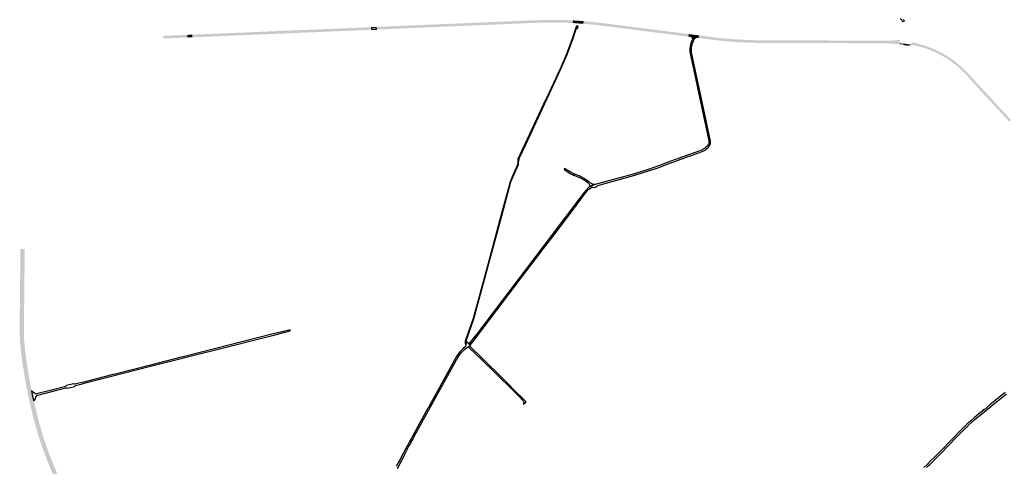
# Model space of a CAD drawing. Header units: metres. Extents: x 124582 to 143330, y 393481 to 406815.
# Tile 103 of 134: x 133307 to 135881, y 401345 to 402512. Entities that reach past the tile are written whole.
import ezdxf

# ---------------------------------------------------------------- set-up
doc = ezdxf.new("R2010")
doc.units = ezdxf.units.M
doc.header["$MEASUREMENT"] = 0
for name, color, linetype, lineweight in [('ir-ARC-asfalt-bestaande fietspaden-niet te inspecteren', 21, 'Continuous', 0), ('ir-ARC-asfalt-bestaande wegen-niet te inspecteren', 151, 'Continuous', 0), ('ir-ARC-asfalt-hoofdwegen-te inspecteren', 5, 'Continuous', 0), ('ir-ARC-fietspaden naastliggend- te inspecteren', 1, 'Continuous', 0)]:
    doc.layers.add(name, color=color, linetype=linetype, lineweight=lineweight)

msp = doc.modelspace()

# ---------------------------------------------------------------- hatches: boundary and pattern name
at = {"layer": 'ir-ARC-asfalt-hoofdwegen-te inspecteren', "linetype": 'Continuous', "lineweight": 13}
for points in [[(134239.298, 402488.091), (134239.155, 402491.801), (134280.864, 402493.459), (134395.058, 402498.319), (134495.282, 402502.552), (134580.949, 402506.202), (134580.776, 402502.625), (134495.282, 402498.892), (134395.837, 402494.755), (134281.643, 402489.895)], [(134580.776, 402502.625), (134580.949, 402506.202), (134657.807, 402509.18), (134683.526, 402509.959), (134716.727, 402509.969), (134730.246, 402509.528), (134746.859, 402508.985), (134749.566, 402508.83), (134753.183, 402508.6), (134752.978, 402505.061), (134749.466, 402505.312), (134746.757, 402505.424), (134730.246, 402505.964), (134716.727, 402506.406), (134683.526, 402506.396), (134657.807, 402505.616)], [(134780.718, 402503.054), (134775.428, 402503.538), (134765.995, 402504.232), (134762.681, 402504.476), (134752.978, 402505.061), (134753.183, 402508.6), (134762.681, 402508.072), (134765.995, 402507.828), (134775.428, 402507.133), (134781.033, 402506.621)], [(135055.239, 402469.334), (135039.745, 402471.325), (135018.478, 402474.037), (134999.425, 402476.554), (134980.204, 402478.643), (134961.332, 402481.305), (134938.497, 402484.299), (134919.307, 402486.773), (134902.435, 402488.98), (134889.681, 402490.61), (134870.774, 402493.043), (134855.942, 402494.909), (134837.137, 402497.355), (134822.27, 402499.141), (134807.484, 402500.774), (134794.755, 402502.03), (134780.718, 402503.054), (134781.033, 402506.621), (134798.144, 402505.332), (134816.894, 402503.363), (134833.484, 402501.485), (134850.229, 402499.385), (134864.929, 402497.528), (134890.057, 402494.362), (134906.826, 402492.273), (134925.766, 402489.776), (134948.449, 402486.83), (134969.417, 402484.089), (134983.909, 402481.952), (135004.831, 402479.576), (135021.469, 402477.355), (135042.19, 402474.635), (135055.721, 402472.869)], [(133682.61, 402464.615), (133682.481, 402468.227), (133683.084, 402468.241), (133704.524, 402469.168), (133727.48, 402470.207), (133744.802, 402470.968), (133744.944, 402467.336), (133727.633, 402466.585), (133704.688, 402465.526), (133688.332, 402464.81), (133683.225, 402464.629)], [(133745.001, 402465.881), (133744.944, 402467.336), (133744.802, 402470.968), (133744.733, 402472.73), (133757.928, 402473.319), (133758.012, 402471.491), (133758.174, 402467.97), (133758.243, 402466.481)], [(133758.174, 402467.97), (133758.012, 402471.491), (133918.174, 402478.25), (133994.497, 402481.371), (134000.349, 402481.615), (134073.511, 402484.515), (134075.362, 402484.593), (134226.211, 402491.302), (134226.354, 402487.646), (134075.529, 402480.873), (133999.177, 402478.075), (133849.367, 402471.681)], [(135069.236, 402457.449), (135065.046, 402459.263), (135065.059, 402460.314), (135064.815, 402461.336), (135064.294, 402462.776), (135063.622, 402464.631), (135062.999, 402465.859), (135062.564, 402466.505), (135062.064, 402466.993), (135061.415, 402467.25), (135055.079, 402468.158), (135055.239, 402469.334), (135055.721, 402472.869), (135082.566, 402469.364), (135082.123, 402465.878), (135081.983, 402464.772), (135080.34, 402464.937), (135078.759, 402465.009), (135077.211, 402464.684), (135075.792, 402463.984), (135073.257, 402462.518), (135072.417, 402461.817), (135071.724, 402460.969), (135070.291, 402458.941)], [(135607.569, 402450.495), (135582.739, 402451.465), (135575.708, 402451.799), (135569.326, 402451.979), (135563.027, 402452.046), (135540.152, 402452.219), (135513.067, 402452.399), (135490.127, 402452.475), (135462.895, 402452.524), (135433.082, 402452.566), (135397.569, 402452.698), (135374.625, 402452.841), (135349.512, 402452.92), (135322.717, 402452.98), (135304.008, 402452.954), (135281.034, 402452.954), (135260.106, 402453), (135247.651, 402453.117), (135233.261, 402453.301), (135218.853, 402453.636), (135208.593, 402453.962), (135200.495, 402454.289), (135192.29, 402454.689), (135184.052, 402455.174), (135175.898, 402455.723), (135161.718, 402456.767), (135153.523, 402457.496), (135145.437, 402458.264), (135137.337, 402459.078), (135129.298, 402459.981), (135120.924, 402460.979), (135104.19, 402463.131), (135082.123, 402465.878), (135082.566, 402469.364), (135093.965, 402468.074), (135112.885, 402465.766), (135133.877, 402463.233), (135142.188, 402462.302), (135150.592, 402461.453), (135156.828, 402460.869), (135165.231, 402460.162), (135173.627, 402459.549), (135182.038, 402458.993), (135190.476, 402458.47), (135198.907, 402458.003), (135207.304, 402457.651), (135217.793, 402457.356), (135236.914, 402457.053), (135255.904, 402456.833), (135274.655, 402456.684), (135295.724, 402456.598), (135314.557, 402456.581), (135337.48, 402456.557), (135352.117, 402456.557), (135377.327, 402456.484), (135408.952, 402456.356), (135434.176, 402456.276), (135457.414, 402456.196), (135475.624, 402456.143), (135499.874, 402456.005), (135533.175, 402455.878), (135561.751, 402455.815), (135583.709, 402455.859), (135607.832, 402457.444)], [(135717.245, 402419.145), (135704.711, 402425.624), (135691.841, 402431.408), (135678.674, 402436.48), (135665.25, 402440.825), (135651.608, 402444.429), (135637.845, 402447.24), (135639.074, 402453.507), (135653.034, 402450.491), (135666.798, 402446.739), (135680.344, 402442.26), (135693.632, 402437.069), (135706.626, 402431.18), (135719.289, 402424.608)], [(135818.779, 402327.459), (135808.862, 402338.198), (135793.608, 402354.954), (135784.315, 402365.875), (135774.43, 402376.263), (135763.983, 402386.086), (135753.006, 402395.313), (135741.534, 402403.916), (135729.601, 402411.868), (135717.245, 402419.145), (135719.289, 402424.608), (135730.584, 402417.995), (135741.544, 402410.84), (135752.142, 402403.159), (135762.353, 402394.971), (135772.153, 402386.295), (135781.518, 402377.152), (135790.427, 402367.563), (135813.431, 402342.765), (135823.468, 402331.782)], [(135893.768, 402246.254), (135824.952, 402320.774), (135818.779, 402327.459), (135823.468, 402331.782), (135828.771, 402326.075), (135829.886, 402324.874), (135859.295, 402292.998), (135887.765, 402262.18), (135894.642, 402254.77), (135898.527, 402250.546)], [(133333.128, 401519.324), (133328.61, 401541.107), (133325.705, 401555.983), (133323.287, 401569.15), (133319.538, 401590.484), (133314.537, 401624.123), (133313.75, 401629.952), (133310.689, 401657.371), (133310.333, 401661.308), (133309.35, 401676.997), (133308.818, 401692.707), (133308.64, 401719.491), (133308.803, 401738.135), (133309.083, 401763.372), (133309.337, 401784.373), (133309.533, 401805.547), (133309.736, 401825.437), (133310.049, 401852.597), (133310.296, 401877.454), (133310.575, 401901.51), (133310.67, 401912.923), (133317.827, 401912.876), (133317.806, 401910.792), (133317.577, 401890.822), (133317.343, 401868.177), (133317.083, 401846.868), (133316.856, 401827.15), (133316.612, 401803.309), (133316.178, 401759.121), (133315.925, 401734.95), (133315.692, 401715.134), (133315.839, 401695.317), (133316.031, 401685.779), (133317.052, 401666.658), (133318.816, 401647.591), (133319.491, 401641.777), (133321.932, 401622.664), (133324.751, 401603.603), (133326.951, 401590.218), (133329.113, 401577.239), (133334.644, 401547.309), (133337.887, 401530.848), (133340.071, 401520.824)], [(133439.054, 401234.95), (133427.45, 401257.348), (133416.287, 401279.97), (133413.673, 401285.342), (133397.217, 401320.898), (133395.342, 401325.109), (133389.253, 401339.039), (133383.415, 401353.076), (133371.983, 401382.786), (133365.63, 401400.442), (133359.779, 401418.271), (133358.347, 401422.731), (133353.974, 401437.52), (133349.804, 401452.367), (133342.422, 401480.554), (133340.473, 401488.097), (133333.128, 401519.324), (133340.071, 401520.824), (133341.296, 401515.199), (133344.429, 401502.096), (133348.787, 401484.36), (133353.392, 401466.687), (133354.813, 401461.391), (133363.844, 401429.224), (133365.002, 401425.332), (133370.201, 401409.06), (133375.843, 401392.937), (133377.695, 401387.667), (133383.472, 401372.308), (133389.48, 401357.037), (133392.928, 401348.608), (133400.977, 401329.804), (133407.608, 401315.051), (133422.199, 401283.995), (133430.202, 401267.667), (133437.616, 401252.89), (133445.233, 401238.217)]]:
    msp.add_hatch(color=5, dxfattribs=at).paths.add_polyline_path(points)
at = {"layer": 'ir-ARC-fietspaden naastliggend- te inspecteren', "linetype": 'Continuous', "lineweight": 30}
for points in [[(134239.155, 402491.801), (134239.085, 402493.64), (134258.403, 402494.467), (134303.531, 402496.381), (134309.826, 402496.687), (134328.544, 402497.495), (134348.444, 402498.297), (134364.483, 402498.957), (134370.553, 402499.251), (134389.756, 402499.955), (134408.96, 402500.781), (134429.594, 402501.597), (134448.886, 402502.445), (134468.716, 402503.226), (134489.527, 402504.086), (134515.772, 402505.293), (134522.668, 402505.498), (134543.566, 402506.445), (134573.826, 402507.69), (134581.036, 402508.001), (134580.949, 402506.202), (134495.282, 402502.552), (134395.058, 402498.319), (134280.864, 402493.459)], [(134239.348, 402486.774), (134239.298, 402488.091), (134281.643, 402489.895), (134395.837, 402494.755), (134495.282, 402498.892), (134580.776, 402502.625), (134580.7, 402501.045), (134549.647, 402499.732), (134531.089, 402499.009), (134511.758, 402498.16), (134491.261, 402497.294), (134470.535, 402496.463), (134450.026, 402495.614), (134431.435, 402494.832), (134411.297, 402493.969), (134392.655, 402493.182), (134373.338, 402492.378), (134352.315, 402491.464), (134333.381, 402490.681), (134313.895, 402489.899), (134294.612, 402489.071), (134287.542, 402488.768), (134270.737, 402488.022)], [(134580.7, 402501.045), (134580.776, 402502.625), (134657.807, 402505.616), (134683.526, 402506.396), (134716.727, 402506.406), (134730.246, 402505.964), (134746.757, 402505.424), (134749.466, 402505.312), (134752.978, 402505.061), (134752.902, 402503.751), (134735.007, 402504.533), (134734.555, 402504.553), (134725.835, 402504.873), (134714.43, 402505.101), (134694.671, 402505.149), (134680.685, 402504.958), (134664.026, 402504.521), (134646.355, 402503.824), (134628.12, 402503.009), (134608.929, 402502.238)], [(134580.949, 402506.202), (134581.036, 402508.001), (134593.212, 402508.527), (134613.635, 402509.304), (134653.497, 402510.96), (134672.692, 402511.625), (134690.793, 402511.934), (134702.648, 402511.962), (134703.082, 402511.963), (134703.669, 402511.957), (134714.731, 402511.835), (134715.371, 402511.828), (134715.846, 402511.816), (134727.657, 402511.528), (134753.301, 402510.625), (134753.183, 402508.6), (134749.566, 402508.83), (134746.859, 402508.985), (134730.246, 402509.528), (134716.727, 402509.969), (134683.526, 402509.959), (134657.807, 402509.18)], [(134780.595, 402501.668), (134771.672, 402502.255), (134770.707, 402502.294), (134757.193, 402503.425), (134756.569, 402503.538), (134752.902, 402503.751), (134752.978, 402505.061), (134762.681, 402504.476), (134765.995, 402504.232), (134775.428, 402503.538), (134780.718, 402503.054)], [(134781.033, 402506.621), (134775.428, 402507.133), (134765.995, 402507.828), (134762.681, 402508.072), (134753.183, 402508.6), (134753.301, 402510.625), (134760.095, 402510.206), (134777.708, 402508.968), (134781.207, 402508.588)], [(135055.079, 402468.158), (135045.147, 402469.37), (135037.842, 402470.261), (135019.761, 402472.621), (135004.679, 402474.516), (134997.032, 402475.514), (134980.56, 402477.632), (134961.805, 402479.945), (134939.249, 402482.787), (134923.522, 402484.736), (134911.749, 402486.297), (134892.992, 402488.708), (134872.465, 402491.359), (134827.666, 402497.089), (134827.545, 402497.104), (134820.956, 402497.899), (134820.66, 402497.935), (134798.834, 402500.241), (134780.595, 402501.668), (134780.718, 402503.054), (134794.755, 402502.03), (134807.484, 402500.774), (134822.27, 402499.141), (134837.137, 402497.355), (134855.942, 402494.909), (134870.774, 402493.043), (134889.681, 402490.61), (134902.435, 402488.98), (134919.307, 402486.773), (134938.497, 402484.299), (134961.332, 402481.305), (134980.204, 402478.643), (134999.425, 402476.554), (135018.478, 402474.037), (135039.745, 402471.325), (135055.239, 402469.334)], [(135055.721, 402472.869), (135042.19, 402474.635), (135021.469, 402477.355), (135004.831, 402479.576), (134983.909, 402481.952), (134969.417, 402484.089), (134948.449, 402486.83), (134925.766, 402489.776), (134906.826, 402492.273), (134890.057, 402494.362), (134864.929, 402497.528), (134850.229, 402499.385), (134833.484, 402501.485), (134816.894, 402503.363), (134798.144, 402505.332), (134781.033, 402506.621), (134781.207, 402508.588), (134806.401, 402506.379), (134823.745, 402504.428), (134841.444, 402502.26), (134859.226, 402500.022), (134877.355, 402497.719), (134895.644, 402495.383), (134914.772, 402492.959), (134945.141, 402489.068), (134951.967, 402488.195), (134955.042, 402487.819), (134992.167, 402483.041), (135014.512, 402480.133), (135034.406, 402477.558), (135055.988, 402474.832)], [(133682.481, 402468.227), (133682.415, 402470.055), (133683.982, 402470.116), (133716.915, 402471.599), (133717.154, 402471.607), (133721.523, 402471.749), (133744.733, 402472.73), (133744.802, 402470.968), (133727.48, 402470.207), (133704.524, 402469.168), (133683.084, 402468.241)], [(133758.012, 402471.491), (133757.928, 402473.319), (133777.479, 402474.114), (133797.049, 402474.93), (133817.664, 402475.771), (133847.174, 402476.998), (133859.247, 402477.5), (133878.378, 402478.323), (133898.359, 402479.151), (133910.944, 402479.738), (133917.429, 402479.994), (133938.071, 402480.802), (133957.108, 402481.687), (133977.142, 402482.507), (133990.819, 402483.095), (133991.321, 402483.27), (134003.41, 402483.812), (134004.222, 402483.877), (134004.759, 402483.687), (134034.935, 402484.981), (134053.024, 402485.687), (134066.352, 402486.249), (134073.463, 402486.549), (134075.839, 402486.649), (134089.455, 402487.21), (134094.053, 402487.399), (134121.709, 402488.521), (134129.285, 402488.85), (134151.111, 402489.74), (134169.039, 402490.523), (134193.609, 402491.667), (134201.86, 402492.056), (134226.139, 402493.154), (134226.211, 402491.302), (134075.362, 402484.593), (134073.511, 402484.515), (134000.349, 402481.615), (133994.497, 402481.371), (133918.174, 402478.25)], [(133758.243, 402466.481), (133758.174, 402467.97), (133849.367, 402471.681), (133999.177, 402478.075), (134075.529, 402480.873), (134226.354, 402487.646), (134226.409, 402486.227), (134199.765, 402485.014), (134177.999, 402484.126), (134157.136, 402483.206), (134135.016, 402482.242), (134114.178, 402481.393), (134095.328, 402480.549), (134087.578, 402480.178), (134067.916, 402479.432), (134047.891, 402478.629), (134028.035, 402477.755), (134007.284, 402476.978), (133987.489, 402476.075), (133961.325, 402474.915), (133955.15, 402474.65), (133931.475, 402473.684), (133910.719, 402472.857), (133890.976, 402472.019), (133871.577, 402471.217), (133849.839, 402470.288), (133844.319, 402470.073), (133825.56, 402469.263), (133806.946, 402468.543), (133787.692, 402467.764)], [(135082.566, 402469.364), (135055.721, 402472.869), (135055.988, 402474.832), (135074, 402472.627), (135075.357, 402472.461), (135076.291, 402472.347), (135077.391, 402472.212), (135082.843, 402471.545)], [(135475.624, 402456.143), (135457.414, 402456.196), (135434.176, 402456.276), (135408.952, 402456.356), (135377.327, 402456.484), (135352.117, 402456.557), (135337.48, 402456.557), (135314.557, 402456.581), (135295.724, 402456.598), (135274.655, 402456.684), (135255.904, 402456.833), (135236.914, 402457.053), (135217.793, 402457.356), (135207.304, 402457.651), (135198.907, 402458.003), (135190.476, 402458.47), (135182.038, 402458.993), (135173.627, 402459.549), (135165.231, 402460.162), (135156.828, 402460.869), (135150.592, 402461.453), (135142.188, 402462.302), (135133.877, 402463.233), (135112.885, 402465.766), (135093.965, 402468.074), (135082.566, 402469.364), (135082.843, 402471.545), (135100.554, 402469.179), (135119.464, 402466.773), (135137.602, 402464.582), (135156.009, 402462.784), (135174.449, 402461.359), (135192.199, 402460.256), (135200.67, 402459.827), (135207.474, 402459.432), (135226.766, 402458.909), (135246.072, 402458.676), (135263.447, 402458.61), (135270.913, 402458.564), (135289.07, 402458.501), (135309.415, 402458.391), (135327.882, 402458.411), (135353.048, 402458.329), (135360.92, 402458.357), (135434.295, 402458.026), (135454.563, 402457.972), (135467.036, 402457.879), (135475.592, 402457.95)], [(133682.661, 402463.19), (133682.61, 402464.615), (133683.225, 402464.629), (133688.332, 402464.81), (133704.688, 402465.526), (133727.633, 402466.585), (133744.944, 402467.336), (133745.001, 402465.881), (133713.857, 402464.595), (133709.996, 402464.375), (133685.213, 402463.276), (133684.503, 402463.252)], [(135404.163, 402451.094), (135395.338, 402451.138), (135394.586, 402451.265), (135373.385, 402451.451), (135352.496, 402451.437), (135327.179, 402451.524), (135319.624, 402451.553), (135300.151, 402451.637), (135281.792, 402451.676), (135272.953, 402451.6), (135270.753, 402451.581), (135256.105, 402451.614), (135252.903, 402451.697), (135234.442, 402451.936), (135228.135, 402452.002), (135220.5, 402452.178), (135200.73, 402452.926), (135180.975, 402453.995), (135163.122, 402455.298), (135144.753, 402456.951), (135126.419, 402458.958), (135104.096, 402461.812), (135090.38, 402463.648), (135081.983, 402464.772), (135082.123, 402465.878), (135104.19, 402463.131), (135120.924, 402460.979), (135129.298, 402459.981), (135137.337, 402459.078), (135145.437, 402458.264), (135153.523, 402457.496), (135161.718, 402456.767), (135175.898, 402455.723), (135184.052, 402455.174), (135192.29, 402454.689), (135200.495, 402454.289), (135208.593, 402453.962), (135218.853, 402453.636), (135233.261, 402453.301), (135247.651, 402453.117), (135260.106, 402453), (135281.034, 402452.954), (135304.008, 402452.954), (135322.717, 402452.98), (135349.512, 402452.92), (135374.625, 402452.841), (135397.569, 402452.698), (135433.082, 402452.566), (135462.895, 402452.524), (135462.817, 402451.142), (135442.367, 402451.131), (135404.945, 402451.242)], [(135607.488, 402448.354), (135594.462, 402449.464), (135586.518, 402450.039), (135578.56, 402450.361), (135566.907, 402450.583), (135544.784, 402450.706), (135519.791, 402450.906), (135513.974, 402450.934), (135494.105, 402451.023), (135466.66, 402451.131), (135462.817, 402451.142), (135462.895, 402452.524), (135490.127, 402452.475), (135513.067, 402452.399), (135540.152, 402452.219), (135563.027, 402452.046), (135569.326, 402451.979), (135575.708, 402451.799), (135582.739, 402451.465), (135607.569, 402450.495)], [(135561.751, 402455.815), (135533.175, 402455.878), (135499.874, 402456.005), (135475.624, 402456.143), (135475.592, 402457.95), (135495.878, 402457.831), (135516.354, 402457.745), (135536.799, 402457.693), (135557.624, 402457.559), (135576.474, 402457.536), (135583.217, 402457.536), (135587.1, 402457.805), (135596.684, 402458.613), (135607.901, 402459.273), (135607.832, 402457.444), (135583.709, 402455.859)], [(135630.312, 402444.422), (135617.428, 402446.104), (135616.009, 402447.844), (135610.724, 402448.139), (135607.488, 402448.354), (135607.569, 402450.495), (135614.91, 402450.141), (135622.77, 402449.48), (135627.503, 402448.781), (135631.577, 402448.219), (135637.845, 402447.24), (135637.749, 402446.724), (135637.417, 402445.06), (135632.169, 402445.88)], [(133331.202, 401518.908), (133330.579, 401521.765), (133326.596, 401540.826), (133323.872, 401554.676), (133321.465, 401567.84), (133317.563, 401590.17), (133315.907, 401600.813), (133312.556, 401623.849), (133311.765, 401629.706), (133308.699, 401657.173), (133308.339, 401661.154), (133307.352, 401676.9), (133306.818, 401692.668), (133306.615, 401719.509), (133306.805, 401738.297), (133307.037, 401762.822), (133307.295, 401783.941), (133307.399, 401793.487), (133307.525, 401805.072), (133307.728, 401825.237), (133308.016, 401852.206), (133308.604, 401903.449), (133308.667, 401912.936), (133310.552, 401912.924), (133310.67, 401912.923), (133310.575, 401901.51), (133310.296, 401877.454), (133310.049, 401852.597), (133309.736, 401825.437), (133309.533, 401805.547), (133309.337, 401784.373), (133309.083, 401763.372), (133308.803, 401738.135), (133308.64, 401719.491), (133308.818, 401692.707), (133309.35, 401676.997), (133310.333, 401661.308), (133310.689, 401657.371), (133313.75, 401629.952), (133314.537, 401624.123), (133319.538, 401590.484), (133323.287, 401569.15), (133325.705, 401555.983), (133328.61, 401541.107), (133333.128, 401519.324)], [(133340.071, 401520.824), (133337.887, 401530.848), (133334.644, 401547.309), (133329.113, 401577.239), (133326.951, 401590.218), (133324.751, 401603.603), (133321.932, 401622.664), (133319.491, 401641.777), (133318.816, 401647.591), (133317.052, 401666.658), (133316.031, 401685.779), (133315.839, 401695.317), (133315.692, 401715.134), (133315.925, 401734.95), (133316.178, 401759.121), (133316.612, 401803.309), (133316.856, 401827.15), (133317.083, 401846.868), (133317.343, 401868.177), (133317.577, 401890.822), (133317.806, 401910.792), (133317.827, 401912.876), (133317.869, 401912.876), (133319.885, 401912.862), (133319.873, 401911.694), (133319.343, 401868.683), (133319.182, 401846.544), (133318.9, 401827.101), (133318.672, 401803.006), (133318.431, 401779.468), (133318.044, 401745.362), (133317.925, 401734.907), (133317.692, 401715.129), (133317.839, 401695.351), (133318.03, 401685.847), (133318.229, 401680.763), (133318.355, 401678.092), (133319.345, 401662.934), (133320.804, 401647.814), (133321.477, 401642.011), (133323.913, 401622.937), (133326.726, 401603.915), (133328.924, 401590.545), (133331.086, 401577.568), (133337.577, 401542.609), (133339.667, 401532.301), (133342.07, 401521.256)], [(133437.24, 401233.993), (133431.487, 401244.984), (133422.816, 401261.965), (133414.48, 401279.113), (133411.865, 401284.487), (133395.395, 401320.073), (133393.517, 401324.291), (133387.412, 401338.254), (133381.561, 401352.325), (133377.523, 401362.555), (133370.111, 401382.082), (133363.739, 401399.791), (133357.87, 401417.674), (133356.433, 401422.151), (133352.053, 401436.966), (133347.875, 401451.839), (133344.418, 401464.771), (133340.574, 401479.456), (133338.532, 401487.613), (133334.756, 401503.234), (133331.202, 401518.908), (133333.128, 401519.324), (133340.473, 401488.097), (133342.422, 401480.554), (133349.804, 401452.367), (133353.974, 401437.52), (133358.347, 401422.731), (133359.779, 401418.271), (133365.63, 401400.442), (133371.983, 401382.786), (133383.415, 401353.076), (133389.253, 401339.039), (133395.342, 401325.109), (133397.217, 401320.898), (133413.673, 401285.342), (133416.287, 401279.97), (133427.45, 401257.348), (133439.054, 401234.95), (133437.755, 401234.265)], [(133445.233, 401238.217), (133437.616, 401252.89), (133430.202, 401267.667), (133422.199, 401283.995), (133407.608, 401315.051), (133400.977, 401329.804), (133392.928, 401348.608), (133389.48, 401357.037), (133383.472, 401372.308), (133377.695, 401387.667), (133375.843, 401392.937), (133370.201, 401409.06), (133365.002, 401425.332), (133363.844, 401429.224), (133354.813, 401461.391), (133353.392, 401466.687), (133348.787, 401484.36), (133344.429, 401502.096), (133341.296, 401515.199), (133340.071, 401520.824), (133342.07, 401521.256), (133343.24, 401515.878), (133343.529, 401514.648), (133346.375, 401502.559), (133350.725, 401484.851), (133355.324, 401467.205), (133356.743, 401461.916), (133365.765, 401429.78), (133366.915, 401425.915), (133372.098, 401409.695), (133377.722, 401393.623), (133379.572, 401388.357), (133385.339, 401373.026), (133391.336, 401357.783), (133394.773, 401349.38), (133402.816, 401330.591), (133409.424, 401315.889), (133424.003, 401284.858), (133431.997, 401268.55), (133438.965, 401254.617), (133446.124, 401240.781), (133447.006, 401239.154)]]:
    msp.add_hatch(color=1, dxfattribs=at).paths.add_polyline_path(points)

# ---------------------------------------------------------------- linework, layer by layer
at = {"layer": 'ir-ARC-asfalt-bestaande fietspaden-niet te inspecteren', "color": 11, "linetype": 'Continuous', "lineweight": 30, "flags": 128}
for points in [[(134684.826, 402304.573), (134686.6, 402308.381), (134721.711, 402383.67), (134737.822, 402421.11), (134752.971, 402461.87), (134762.905, 402490.652), (134763.743, 402490.356), (134765.52, 402489.728), (134767.37, 402495.323), (134761.451, 402495.722), (134761.5, 402494.021), (134760.905, 402491.368), (134750.981, 402462.78), (134736.062, 402422.26), (134719.502, 402384.11), (134684.769, 402309.441), (134684.392, 402308.63), (134683.071, 402305.79), (134682.393, 402304.334), (134627.93, 402187.313), (134629.816, 402186.435), (134684.826, 402304.573)], [(134608.901, 402137.429), (134611.859, 402145.877), (134611.931, 402146.98), (134613.442, 402151.27), (134629.816, 402186.435), (134627.93, 402187.313), (134626.047, 402183.267), (134609.512, 402147.74), (134609.465, 402146.95), (134608.901, 402137.429)], [(134611.859, 402145.877), (134608.901, 402137.429), (134608.782, 402135.43), (134608.181, 402132.95), (134593.962, 402101.78), (134588.962, 402088.87), (134564.919, 402000), (134531.56, 401875.38), (134492.539, 401731.11), (134472.263, 401674.227), (134471.847, 401672.835), (134471.547, 401671.125), (134471.466, 401669.39), (134471.576, 401667.852), (134471.858, 401666.336), (134473.059, 401661.42), (134474.712, 401670.28), (134474.121, 401671.136), (134473.96, 401672.164), (134474.26, 401673.16), (134494.482, 401730.29), (134503.204, 401762.531), (134533.591, 401874.86), (134567.1, 402000), (134591.172, 402088.63), (134595.82, 402100.72), (134611.072, 402133.85), (134611.179, 402135.49), (134611.859, 402145.877)]]:
    msp.add_lwpolyline(points, close=True, dxfattribs=at)
at = {"layer": 'ir-ARC-asfalt-bestaande wegen-niet te inspecteren', "color": 7, "linetype": 'Continuous', "lineweight": 30, "flags": 128}
for points in [[(135608.681, 402515.605), (135612.971, 402511.116), (135614.565, 402509.315), (135615.978, 402507.37), (135620.062, 402509.17), (135618.819, 402511.112), (135617.898, 402513.225)], [(135883.713, 401537.946), (135870.24, 401527.041), (135856.678, 401516.015), (135843.499, 401505.134), (135828.445, 401492.815), (135828.329, 401492.959), (135821.513, 401487.301), (135821.566, 401487.237), (135815.066, 401481.861), (135802.369, 401471.317), (135793.789, 401464.096), (135787.203, 401458.165), (135787.071, 401458.046), (135785.379, 401456.467), (135776.764, 401448.171), (135776.347, 401447.77), (135772.22, 401443.894), (135760.968, 401432.603), (135749.828, 401421.2), (135707.466, 401377.57), (135698.093, 401368.092), (135688.695, 401358.663), (135679.15, 401349.383), (135670.511, 401341.484)], [(135678.176, 401341.986), (135683.202, 401346.681), (135686.464, 401349.722), (135689.689, 401352.803), (135696.548, 401359.597), (135706.278, 401369.454), (135715.982, 401379.414), (135755.608, 401420.333), (135762.943, 401427.728), (135774.619, 401439.454), (135786.528, 401450.942), (135787.675, 401452.024), (135795.294, 401459.042), (135800.115, 401463.244), (135801.237, 401464.161), (135801.185, 401464.222), (135805.312, 401467.75), (135817.945, 401478.259), (135832.995, 401490.551), (135846.521, 401501.726), (135859.628, 401512.447), (135873.02, 401523.347), (135886.618, 401534.373)], [(134294.897, 401338.891), (134309.948, 401368.608), (134315.01, 401378.46), (134315.01, 401378.46), (134324.544, 401397.017), (134329.005, 401405.405), (134329.644, 401406.607), (134330.375, 401407.981), (134334.304, 401414.883), (134339.356, 401424.241), (134335.569, 401426.293), (134330.46, 401416.892), (134326.33, 401409.572), (134320.884, 401399.402), (134305.198, 401370.32), (134301.078, 401362.521), (134296.691, 401354.215), (134294.835, 401350.701), (134291.321, 401344.057)]]:
    msp.add_lwpolyline(points, dxfattribs=at)
for points in [[(134226.211, 402491.302), (134226.354, 402487.646), (134239.298, 402488.091), (134239.155, 402491.801), (134226.211, 402491.302)], [(135037.214, 402148.296), (135040.081, 402149.332), (135041.921, 402149.997), (135049.433, 402152.711), (135059.56, 402156.37), (135082.516, 402164.525), (135090.94, 402167.518), (135091.51, 402167.72), (135095.71, 402170.021), (135101.261, 402173.517), (135103.05, 402175.45), (135107.33, 402179.56), (135108.278, 402180.542), (135110.233, 402183.153), (135111.703, 402186.064), (135112.642, 402189.188), (135113.021, 402192.428), (135112.829, 402195.684), (135112.071, 402198.856), (135104.23, 402235.458), (135102.194, 402244.962), (135065.001, 402418.58), (135063.697, 402424.178), (135063.02, 402429.887), (135062.979, 402435.635), (135063.574, 402441.352), (135064.797, 402446.969), (135065.233, 402448.459), (135066.059, 402451.091), (135066.724, 402452.928), (135069.236, 402457.449), (135065.046, 402459.263), (135064.565, 402457.912), (135061.434, 402451.445), (135060.49, 402447.959), (135059.752, 402444.423), (135058.91, 402437.453), (135058.862, 402430.432), (135059.608, 402423.452), (135061.14, 402416.6), (135108.372, 402195.991), (135108.684, 402194.232), (135108.777, 402192.447), (135108.651, 402190.665), (135108.308, 402188.911), (135107.737, 402187.221), (135106.932, 402185.629), (135105.969, 402184.132), (135105.834, 402183.949), (135104.911, 402182.7), (135103.154, 402180.676), (135101.217, 402178.823), (135099.854, 402177.681), (135098.448, 402176.592), (135096.983, 402175.545), (135094.725, 402174.106), (135092.377, 402172.82), (135089.948, 402171.693), (135087.45, 402170.731), (135038.28, 402153.33), (135000, 402138.824), (134979.38, 402131.011), (134949.761, 402121.04), (134913.972, 402109.871), (134875.508, 402099.164), (134868.869, 402097.316), (134811.582, 402081.37), (134810.273, 402081.346), (134809.62, 402081.385), (134801.587, 402078.004), (134803.767, 402074.618), (134808.499, 402073.772), (134816.089, 402076.072), (134818.486, 402079.039), (134914.741, 402105.75), (134950.791, 402116.93), (134971.1, 402123.83), (134980.56, 402127.231), (135000, 402134.505), (135026.82, 402144.54), (135037.214, 402148.296)], [(134748.808, 402113.136), (134731.582, 402123.2), (134729.971, 402120.47), (134743.84, 402112.15), (134745.946, 402110.758), (134748.11, 402109.458), (134750.328, 402108.252), (134752.596, 402107.142), (134754.926, 402106.172), (134756.372, 402109.413), (134748.808, 402113.136)], [(134754.926, 402106.172), (134759.905, 402104.559), (134762.079, 402103.705), (134766.049, 402101.937), (134769.963, 402100.049), (134773.827, 402098.06), (134781.467, 402093.903), (134785.319, 402091.875), (134789.044, 402089.604), (134792.414, 402086.832), (134792.892, 402086.37), (134793.866, 402085.374), (134794.8, 402084.34), (134795.1, 402083.969), (134796.231, 402080.522), (134796.475, 402079.777), (134796.697, 402078.276), (134796.462, 402076.777), (134796.426, 402076.695), (134795.262, 402075.029), (134795.016, 402074.806), (134794.756, 402074.598), (134801.587, 402078.004), (134809.62, 402081.385), (134808.966, 402081.424), (134807.669, 402081.602), (134806.389, 402081.88), (134805.136, 402082.261), (134803.921, 402082.748), (134802.743, 402083.316), (134801.596, 402083.946), (134799.632, 402085.227), (134797.804, 402086.696), (134796.01, 402088.204), (134794.135, 402089.608), (134790.263, 402092.243), (134786.302, 402094.744), (134769.331, 402104.08), (134757.467, 402108.932), (134756.372, 402109.413), (134754.926, 402106.172)], [(134801.587, 402078.004), (134794.756, 402074.598), (134781.631, 402059.99), (134759.214, 402030.306), (134736.328, 402000), (134728.844, 401990.089), (134697.051, 401947.987), (134503.682, 401693.28), (134481.44, 401665.02), (134485.032, 401662.661), (134488.252, 401666.138), (134491.211, 401669.84), (134618.289, 401837.411), (134665.846, 401900.122), (134670.466, 401906.213), (134700.299, 401945.545), (134741.383, 402000), (134784.64, 402057.337), (134787.659, 402061.593), (134791.125, 402065.493), (134794.997, 402068.991), (134799.227, 402072.045), (134803.767, 402074.618), (134801.587, 402078.004)], [(133553.116, 401585.229), (133551.181, 401584.735), (133547.777, 401583.866), (133474.564, 401565.178), (133465.22, 401563.331), (133449.917, 401559.539), (133448.774, 401559.612), (133448.193, 401560.039), (133447.385, 401560.631), (133429.07, 401556.106), (133428.329, 401555.05), (133427.503, 401553.874), (133385.881, 401543.113), (133350.217, 401533.979), (133348.628, 401533.725), (133347.068, 401534.117), (133345.788, 401535.092), (133342.985, 401537.918), (133339.43, 401541.472), (133337.765, 401542.644), (133337.577, 401542.609), (133339.667, 401532.301), (133342.07, 401521.256), (133343.24, 401515.878), (133343.543, 401515.944), (133346.129, 401518.194), (133347.966, 401521.505), (133349.076, 401525.883), (133350.174, 401527.98), (133351.81, 401529.689), (133353.857, 401530.878), (133427.066, 401549.571), (133429.108, 401549.937), (133431.193, 401548.915), (133450.136, 401553.29), (133452.573, 401555.876), (133454.758, 401556.567), (133467.185, 401559.832), (133475.117, 401562.201), (133649.081, 401606.586), (133970.901, 401688.085), (134000, 401695.216), (134014.183, 401698.692), (134013.551, 401701.721), (134000, 401698.382), (133969.339, 401690.828), (133737.624, 401632.147), (133733.656, 401631.142), (133729.138, 401629.998), (133648.371, 401609.544), (133553.116, 401585.229)], [(134380.893, 401500), (134448.884, 401623.036), (134453.105, 401630.371), (134457.956, 401637.305), (134463.399, 401643.785), (134469.392, 401649.76), (134476.214, 401655.252), (134477.788, 401656.388), (134479.56, 401655.924), (134485.032, 401662.661), (134481.44, 401665.02), (134474.712, 401670.28), (134473.059, 401661.42), (134472.752, 401658.4), (134471.382, 401657.41), (134466.523, 401653.148), (134461.931, 401648.6), (134456.924, 401642.94), (134452.33, 401636.939), (134448.173, 401630.628), (134444.473, 401624.038), (134376.038, 401500), (134375.375, 401498.799), (134374.146, 401496.572), (134342.556, 401439.143), (134335.569, 401426.293), (134339.356, 401424.241), (134353.262, 401450), (134380.893, 401500)], [(134622.977, 401520.828), (134601.24, 401542.49), (134583.022, 401561.163), (134572.4, 401572.051), (134515.4, 401628.34), (134485.71, 401657.36), (134485.032, 401662.661), (134479.56, 401655.924), (134481.331, 401655.46), (134481.874, 401654.934), (134512.91, 401624.9), (134549.99, 401589.202), (134599.41, 401540.471), (134615.77, 401524.211), (134619.97, 401519.78), (134623.32, 401515.72), (134624.399, 401513.707), (134624.793, 401512.132), (134624.725, 401510.509), (134624.199, 401508.972), (134623.259, 401507.648), (134629.48, 401511.521), (134630.78, 401513.052), (134622.977, 401520.828)]]:
    msp.add_lwpolyline(points, close=True, dxfattribs=at)
at = {"layer": 'ir-ARC-fietspaden naastliggend- te inspecteren', "color": 1, "linetype": 'Continuous', "lineweight": 30, "extrusion": (0, 0, -1)}
for points in [[(-134226.139, 402493.154), (-134226.211, 402491.302), (-134239.085, 402493.64), (-134239.155, 402491.801)], [(-134239.348, 402486.774), (-134239.298, 402488.091), (-134226.409, 402486.227), (-134226.354, 402487.646)]]:
    msp.add_solid(points, dxfattribs=at)

doc.saveas('drawing.dxf')
